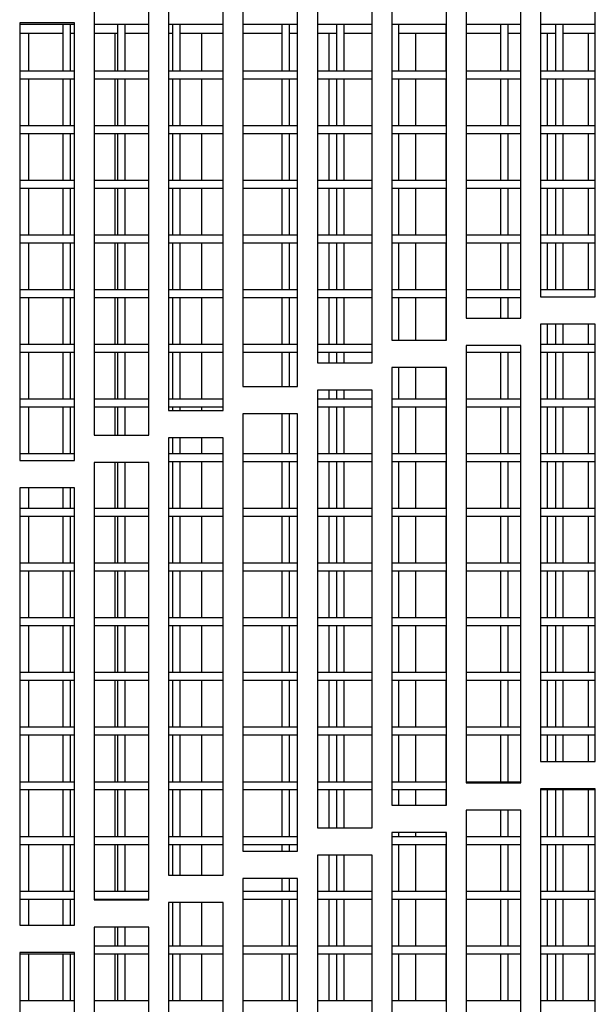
# Model space of a CAD drawing. Extents: x 10 to 130, y 5 to 85.
# Tile 12 of 51: x 12.89 to 15.52, y 30.14 to 34.64. Entities that reach past the tile are written whole.
import ezdxf

# ---------------------------------------------------------------- set-up
doc = ezdxf.new("R2010")
doc.units = 0
doc.layers.add('BODY', color=3, linetype='CONTINUOUS')

msp = doc.modelspace()

# ---------------------------------------------------------------- linework, layer by layer
at = {"layer": 'BODY', "linetype": 'CONTINUOUS'}
for p, q in [((15.2654, 35.3771), (15.2654, 33.3771)), ((15.5154, 33.3771), (15.5154, 35.3771)), ((14.9254, 35.279), (14.9254, 33.279)), ((15.1754, 33.279), (15.1754, 35.279)), ((14.5854, 35.178), (14.5854, 33.178)), ((14.8354, 33.178), (14.8354, 35.178)), ((14.2454, 35.074), (14.2454, 33.074)), ((14.4954, 33.074), (14.4954, 35.074)), ((13.9054, 34.9671), (13.9054, 32.9671)), ((14.1554, 32.9671), (14.1554, 34.9671)), ((13.5654, 34.8572), (13.5654, 32.8572)), ((13.8154, 32.8572), (13.8154, 34.8572)), ((13.2254, 34.7444), (13.2254, 32.7444)), ((13.4754, 32.7444), (13.4754, 34.7444)), ((12.8854, 34.6285), (12.8854, 32.6285)), ((13.1354, 34.6285), (12.8854, 34.6285)), ((12.8854, 34.6233), (13.1354, 34.6233)), ((13.0829, 34.6233), (13.0829, 34.4083)), ((13.1179, 34.4083), (13.1179, 34.6233)), ((13.1354, 32.6285), (13.1354, 34.6285)), ((13.2254, 34.6233), (13.4754, 34.6233)), ((13.3329, 34.6233), (13.3329, 34.4083)), ((13.3679, 34.4083), (13.3679, 34.6233)), ((13.5654, 34.6233), (13.8154, 34.6233)), ((13.5829, 34.6233), (13.5829, 34.4083)), ((13.6179, 34.4083), (13.6179, 34.6233)), ((13.9054, 34.6233), (14.1554, 34.6233)), ((14.0829, 34.6233), (14.0829, 34.4083)), ((14.1179, 34.4083), (14.1179, 34.6233)), ((14.2454, 34.6233), (14.4954, 34.6233)), ((14.3329, 34.6233), (14.3329, 34.4083)), ((14.3679, 34.4083), (14.3679, 34.6233)), ((14.5854, 34.6233), (14.8354, 34.6233)), ((14.6179, 34.4083), (14.6179, 34.6233)), ((14.8329, 34.6233), (14.8329, 34.4083)), ((14.9254, 34.6233), (15.1754, 34.6233)), ((15.0829, 34.6233), (15.0829, 34.4083)), ((15.1179, 34.4083), (15.1179, 34.6233)), ((15.2654, 34.6233), (15.5154, 34.6233)), ((15.3329, 34.6233), (15.3329, 34.4083)), ((15.3679, 34.4083), (15.3679, 34.6233)), ((13.0829, 34.5803), (12.8854, 34.5803)), ((12.9254, 34.5803), (12.9254, 34.4083)), ((13.1354, 34.5803), (13.1179, 34.5803)), ((13.3329, 34.5803), (13.2254, 34.5803)), ((13.3204, 34.5803), (13.3204, 34.4083)), ((13.4754, 34.5803), (13.3679, 34.5803)), ((13.5829, 34.5803), (13.5654, 34.5803)), ((13.8154, 34.5803), (13.6179, 34.5803)), ((13.7155, 34.5803), (13.7155, 34.4083)), ((14.0829, 34.5803), (13.9054, 34.5803)), ((14.1554, 34.5803), (14.1179, 34.5803)), ((14.3329, 34.5803), (14.2454, 34.5803)), ((14.298, 34.5803), (14.298, 34.4083)), ((14.4954, 34.5803), (14.3679, 34.5803)), ((14.8329, 34.5803), (14.6179, 34.5803)), ((14.6931, 34.5803), (14.6931, 34.4083)), ((15.0829, 34.5803), (14.9254, 34.5803)), ((15.1754, 34.5803), (15.1179, 34.5803)), ((15.3329, 34.5803), (15.2654, 34.5803)), ((15.2956, 34.5803), (15.2956, 34.4083)), ((15.5154, 34.5803), (15.3679, 34.5803)), ((15.4831, 34.5803), (15.4831, 34.4083)), ((13.1354, 34.4083), (12.8854, 34.4083)), ((13.4754, 34.4083), (13.2254, 34.4083)), ((13.8154, 34.4083), (13.5654, 34.4083)), ((14.1554, 34.4083), (13.9054, 34.4083)), ((14.4954, 34.4083), (14.2454, 34.4083)), ((14.8354, 34.4083), (14.5854, 34.4083)), ((15.1754, 34.4083), (14.9254, 34.4083)), ((15.5154, 34.4083), (15.2654, 34.4083)), ((12.8854, 34.3733), (13.1354, 34.3733)), ((12.9254, 34.3733), (12.9254, 34.1583)), ((13.0829, 34.3733), (13.0829, 34.1583)), ((13.1179, 34.1583), (13.1179, 34.3733)), ((13.2254, 34.3733), (13.4754, 34.3733)), ((13.3204, 34.3733), (13.3204, 34.1583)), ((13.3329, 34.3733), (13.3329, 34.1583)), ((13.3679, 34.1583), (13.3679, 34.3733)), ((13.5654, 34.3733), (13.8154, 34.3733)), ((13.5829, 34.3733), (13.5829, 34.1583)), ((13.6179, 34.1583), (13.6179, 34.3733)), ((13.7155, 34.3733), (13.7155, 34.1583)), ((13.9054, 34.3733), (14.1554, 34.3733)), ((14.0829, 34.3733), (14.0829, 34.1583)), ((14.1179, 34.1583), (14.1179, 34.3733)), ((14.2454, 34.3733), (14.4954, 34.3733)), ((14.298, 34.3733), (14.298, 34.1583)), ((14.3329, 34.3733), (14.3329, 34.1583)), ((14.3679, 34.1583), (14.3679, 34.3733)), ((14.5854, 34.3733), (14.8354, 34.3733)), ((14.6179, 34.1583), (14.6179, 34.3733)), ((14.6931, 34.3733), (14.6931, 34.1583)), ((14.8329, 34.3733), (14.8329, 34.1583)), ((14.9254, 34.3733), (15.1754, 34.3733)), ((15.0829, 34.3733), (15.0829, 34.1583)), ((15.1179, 34.1583), (15.1179, 34.3733)), ((15.2654, 34.3733), (15.5154, 34.3733)), ((15.2956, 34.3733), (15.2956, 34.1583)), ((15.3329, 34.3733), (15.3329, 34.1583)), ((15.3679, 34.1583), (15.3679, 34.3733)), ((15.4831, 34.3733), (15.4831, 34.1583)), ((13.1354, 34.1583), (12.8854, 34.1583)), ((12.8854, 34.1233), (13.1354, 34.1233)), ((12.9254, 34.1233), (12.9254, 33.9083)), ((13.0829, 34.1233), (13.0829, 33.9083)), ((13.1179, 33.9083), (13.1179, 34.1233)), ((13.4754, 34.1583), (13.2254, 34.1583)), ((13.2254, 34.1233), (13.4754, 34.1233)), ((13.3204, 34.1233), (13.3204, 33.9083)), ((13.3329, 34.1233), (13.3329, 33.9083)), ((13.3679, 33.9083), (13.3679, 34.1233)), ((13.8154, 34.1583), (13.5654, 34.1583)), ((13.5654, 34.1233), (13.8154, 34.1233)), ((13.5829, 34.1233), (13.5829, 33.9083)), ((13.6179, 33.9083), (13.6179, 34.1233)), ((13.7155, 34.1233), (13.7155, 33.9083)), ((14.1554, 34.1583), (13.9054, 34.1583)), ((13.9054, 34.1233), (14.1554, 34.1233)), ((14.0829, 34.1233), (14.0829, 33.9083)), ((14.1179, 33.9083), (14.1179, 34.1233)), ((14.4954, 34.1583), (14.2454, 34.1583)), ((14.2454, 34.1233), (14.4954, 34.1233)), ((14.298, 34.1233), (14.298, 33.9083)), ((14.3329, 34.1233), (14.3329, 33.9083)), ((14.3679, 33.9083), (14.3679, 34.1233)), ((14.8354, 34.1583), (14.5854, 34.1583)), ((14.5854, 34.1233), (14.8354, 34.1233)), ((14.6179, 33.9083), (14.6179, 34.1233)), ((14.6931, 34.1233), (14.6931, 33.9083)), ((14.8329, 34.1233), (14.8329, 33.9083)), ((15.1754, 34.1583), (14.9254, 34.1583)), ((14.9254, 34.1233), (15.1754, 34.1233)), ((15.0829, 34.1233), (15.0829, 33.9083)), ((15.1179, 33.9083), (15.1179, 34.1233)), ((15.5154, 34.1583), (15.2654, 34.1583)), ((15.2654, 34.1233), (15.5154, 34.1233)), ((15.2956, 34.1233), (15.2956, 33.9083)), ((15.3329, 34.1233), (15.3329, 33.9083)), ((15.3679, 33.9083), (15.3679, 34.1233)), ((15.4831, 34.1233), (15.4831, 33.9083)), ((13.1354, 33.9083), (12.8854, 33.9083)), ((13.4754, 33.9083), (13.2254, 33.9083)), ((13.8154, 33.9083), (13.5654, 33.9083)), ((14.1554, 33.9083), (13.9054, 33.9083)), ((14.4954, 33.9083), (14.2454, 33.9083)), ((14.8354, 33.9083), (14.5854, 33.9083)), ((15.1754, 33.9083), (14.9254, 33.9083)), ((15.5154, 33.9083), (15.2654, 33.9083)), ((12.8854, 33.8733), (13.1354, 33.8733)), ((12.9254, 33.8733), (12.9254, 33.6583)), ((13.0829, 33.8733), (13.0829, 33.6583)), ((13.1179, 33.6583), (13.1179, 33.8733)), ((13.2254, 33.8733), (13.4754, 33.8733)), ((13.3204, 33.8733), (13.3204, 33.6583)), ((13.3329, 33.8733), (13.3329, 33.6583)), ((13.3679, 33.6583), (13.3679, 33.8733)), ((13.5654, 33.8733), (13.8154, 33.8733)), ((13.5829, 33.8733), (13.5829, 33.6583)), ((13.6179, 33.6583), (13.6179, 33.8733)), ((13.7155, 33.8733), (13.7155, 33.6583)), ((13.9054, 33.8733), (14.1554, 33.8733)), ((14.0829, 33.8733), (14.0829, 33.6583)), ((14.1179, 33.6583), (14.1179, 33.8733)), ((14.2454, 33.8733), (14.4954, 33.8733)), ((14.298, 33.8733), (14.298, 33.6583)), ((14.3329, 33.8733), (14.3329, 33.6583)), ((14.3679, 33.6583), (14.3679, 33.8733)), ((14.5854, 33.8733), (14.8354, 33.8733)), ((14.6179, 33.6583), (14.6179, 33.8733)), ((14.6931, 33.8733), (14.6931, 33.6583)), ((14.8329, 33.8733), (14.8329, 33.6583)), ((14.9254, 33.8733), (15.1754, 33.8733)), ((15.0829, 33.8733), (15.0829, 33.6583)), ((15.1179, 33.6583), (15.1179, 33.8733)), ((15.2654, 33.8733), (15.5154, 33.8733)), ((15.2956, 33.8733), (15.2956, 33.6583)), ((15.3329, 33.8733), (15.3329, 33.6583)), ((15.3679, 33.6583), (15.3679, 33.8733)), ((15.4831, 33.8733), (15.4831, 33.6583)), ((13.1354, 33.6583), (12.8854, 33.6583)), ((13.4754, 33.6583), (13.2254, 33.6583)), ((13.8154, 33.6583), (13.5654, 33.6583)), ((14.1554, 33.6583), (13.9054, 33.6583)), ((14.4954, 33.6583), (14.2454, 33.6583)), ((14.8354, 33.6583), (14.5854, 33.6583)), ((15.1754, 33.6583), (14.9254, 33.6583)), ((15.5154, 33.6583), (15.2654, 33.6583)), ((12.8854, 33.6233), (13.1354, 33.6233)), ((12.9254, 33.6233), (12.9254, 33.4083)), ((13.0829, 33.6233), (13.0829, 33.4083)), ((13.1179, 33.4083), (13.1179, 33.6233)), ((13.2254, 33.6233), (13.4754, 33.6233)), ((13.3204, 33.6233), (13.3204, 33.4083)), ((13.3329, 33.6233), (13.3329, 33.4083)), ((13.3679, 33.4083), (13.3679, 33.6233)), ((13.5654, 33.6233), (13.8154, 33.6233)), ((13.5829, 33.6233), (13.5829, 33.4083)), ((13.6179, 33.4083), (13.6179, 33.6233)), ((13.7155, 33.6233), (13.7155, 33.4083)), ((13.9054, 33.6233), (14.1554, 33.6233)), ((14.0829, 33.6233), (14.0829, 33.4083)), ((14.1179, 33.4083), (14.1179, 33.6233)), ((14.2454, 33.6233), (14.4954, 33.6233)), ((14.298, 33.6233), (14.298, 33.4083)), ((14.3329, 33.6233), (14.3329, 33.4083)), ((14.3679, 33.4083), (14.3679, 33.6233)), ((14.5854, 33.6233), (14.8354, 33.6233)), ((14.6179, 33.4083), (14.6179, 33.6233)), ((14.6931, 33.6233), (14.6931, 33.4083)), ((14.8329, 33.6233), (14.8329, 33.4083)), ((14.9254, 33.6233), (15.1754, 33.6233)), ((15.0829, 33.6233), (15.0829, 33.4083)), ((15.1179, 33.4083), (15.1179, 33.6233)), ((15.2654, 33.6233), (15.5154, 33.6233)), ((15.2956, 33.6233), (15.2956, 33.4083)), ((15.3329, 33.6233), (15.3329, 33.4083)), ((15.3679, 33.4083), (15.3679, 33.6233)), ((15.4831, 33.6233), (15.4831, 33.4083)), ((13.1354, 33.4083), (12.8854, 33.4083)), ((13.4754, 33.4083), (13.2254, 33.4083)), ((13.8154, 33.4083), (13.5654, 33.4083)), ((14.1554, 33.4083), (13.9054, 33.4083)), ((14.4954, 33.4083), (14.2454, 33.4083)), ((14.8354, 33.4083), (14.5854, 33.4083)), ((15.1754, 33.4083), (14.9254, 33.4083)), ((15.5154, 33.4083), (15.2654, 33.4083)), ((12.8854, 33.3733), (13.1354, 33.3733)), ((12.9254, 33.3733), (12.9254, 33.1583)), ((13.0829, 33.3733), (13.0829, 33.1583)), ((13.1179, 33.1583), (13.1179, 33.3733)), ((13.2254, 33.3733), (13.4754, 33.3733)), ((13.3204, 33.3733), (13.3204, 33.1583)), ((13.3329, 33.3733), (13.3329, 33.1583)), ((13.3679, 33.1583), (13.3679, 33.3733)), ((13.5654, 33.3733), (13.8154, 33.3733)), ((13.5829, 33.3733), (13.5829, 33.1583)), ((13.6179, 33.1583), (13.6179, 33.3733)), ((13.7155, 33.3733), (13.7155, 33.1583)), ((13.9054, 33.3733), (14.1554, 33.3733)), ((14.0829, 33.3733), (14.0829, 33.1583)), ((14.1179, 33.1583), (14.1179, 33.3733)), ((14.2454, 33.3733), (14.4954, 33.3733)), ((14.298, 33.3733), (14.298, 33.1583)), ((14.3329, 33.3733), (14.3329, 33.1583)), ((14.3679, 33.1583), (14.3679, 33.3733)), ((14.5854, 33.3733), (14.8354, 33.3733)), ((14.6179, 33.178), (14.6179, 33.3733)), ((14.6931, 33.3733), (14.6931, 33.178)), ((14.8329, 33.3733), (14.8329, 33.178)), ((14.9254, 33.3733), (15.1754, 33.3733)), ((15.0829, 33.3733), (15.0829, 33.279)), ((15.1179, 33.279), (15.1179, 33.3733)), ((15.2654, 33.3771), (15.5154, 33.3771)), ((14.9254, 33.279), (15.1754, 33.279)), ((15.5154, 33.2521), (15.2654, 33.2521)), ((15.2654, 33.2521), (15.2654, 31.2521)), ((15.2956, 33.2521), (15.2956, 33.1583)), ((15.3329, 33.2521), (15.3329, 33.1583)), ((15.3679, 33.1583), (15.3679, 33.2521)), ((15.4831, 33.2521), (15.4831, 33.1583)), ((15.5154, 31.2521), (15.5154, 33.2521)), ((14.5854, 33.178), (14.8354, 33.178)), ((13.1354, 33.1583), (12.8854, 33.1583)), ((13.4754, 33.1583), (13.2254, 33.1583)), ((13.8154, 33.1583), (13.5654, 33.1583)), ((14.1554, 33.1583), (13.9054, 33.1583)), ((14.4954, 33.1583), (14.2454, 33.1583)), ((14.9254, 33.154), (14.9254, 31.154)), ((15.1754, 33.154), (14.9254, 33.154)), ((15.1754, 31.154), (15.1754, 33.154)), ((15.5154, 33.1583), (15.2654, 33.1583)), ((12.8854, 33.1233), (13.1354, 33.1233)), ((12.9254, 33.1233), (12.9254, 32.9083)), ((13.0829, 33.1233), (13.0829, 32.9083)), ((13.1179, 32.9083), (13.1179, 33.1233)), ((13.2254, 33.1233), (13.4754, 33.1233)), ((13.3204, 33.1233), (13.3204, 32.9083)), ((13.3329, 33.1233), (13.3329, 32.9083)), ((13.3679, 32.9083), (13.3679, 33.1233)), ((13.5654, 33.1233), (13.8154, 33.1233)), ((13.5829, 33.1233), (13.5829, 32.9083)), ((13.6179, 32.9083), (13.6179, 33.1233)), ((13.7155, 33.1233), (13.7155, 32.9083)), ((13.9054, 33.1233), (14.1554, 33.1233)), ((14.0829, 33.1233), (14.0829, 32.9671)), ((14.1179, 32.9671), (14.1179, 33.1233)), ((14.2454, 33.1233), (14.4954, 33.1233)), ((14.298, 33.1233), (14.298, 33.074)), ((14.3329, 33.1233), (14.3329, 33.074)), ((14.3679, 33.074), (14.3679, 33.1233)), ((14.9254, 33.1233), (15.1754, 33.1233)), ((15.0829, 33.1233), (15.0829, 32.9083)), ((15.1179, 32.9083), (15.1179, 33.1233)), ((15.2654, 33.1233), (15.5154, 33.1233)), ((15.2956, 33.1233), (15.2956, 32.9083)), ((15.3329, 33.1233), (15.3329, 32.9083)), ((15.3679, 32.9083), (15.3679, 33.1233)), ((15.4831, 33.1233), (15.4831, 32.9083)), ((14.2454, 33.074), (14.4954, 33.074)), ((14.5854, 33.053), (14.5854, 31.053)), ((14.8354, 33.053), (14.5854, 33.053)), ((14.6179, 32.9083), (14.6179, 33.053)), ((14.6931, 33.053), (14.6931, 32.9083)), ((14.8329, 33.053), (14.8329, 32.9083)), ((14.8354, 31.053), (14.8354, 33.053)), ((13.9054, 32.9671), (14.1554, 32.9671)), ((13.1354, 32.9083), (12.8854, 32.9083)), ((13.4754, 32.9083), (13.2254, 32.9083)), ((13.8154, 32.9083), (13.5654, 32.9083)), ((14.2454, 32.949), (14.2454, 30.949)), ((14.4954, 32.949), (14.2454, 32.949)), ((14.4954, 32.9083), (14.2454, 32.9083)), ((14.298, 32.949), (14.298, 32.9083)), ((14.3329, 32.949), (14.3329, 32.9083)), ((14.3679, 32.9083), (14.3679, 32.949)), ((14.4954, 30.949), (14.4954, 32.949)), ((14.8354, 32.9083), (14.5854, 32.9083)), ((15.1754, 32.9083), (14.9254, 32.9083)), ((15.5154, 32.9083), (15.2654, 32.9083)), ((12.8854, 32.8733), (13.1354, 32.8733)), ((12.9254, 32.8733), (12.9254, 32.6583)), ((13.0829, 32.8733), (13.0829, 32.6583)), ((13.1179, 32.6583), (13.1179, 32.8733)), ((13.2254, 32.8733), (13.4754, 32.8733)), ((13.3204, 32.8733), (13.3204, 32.7444)), ((13.3329, 32.8733), (13.3329, 32.7444)), ((13.3679, 32.7444), (13.3679, 32.8733)), ((13.5654, 32.8733), (13.8154, 32.8733)), ((13.5829, 32.8733), (13.5829, 32.8572)), ((13.6179, 32.8572), (13.6179, 32.8733)), ((13.7155, 32.8733), (13.7155, 32.8572)), ((14.2454, 32.8733), (14.4954, 32.8733)), ((14.298, 32.8733), (14.298, 32.6583)), ((14.3329, 32.8733), (14.3329, 32.6583)), ((14.3679, 32.6583), (14.3679, 32.8733)), ((14.5854, 32.8733), (14.8354, 32.8733)), ((14.6179, 32.6583), (14.6179, 32.8733)), ((14.6931, 32.8733), (14.6931, 32.6583)), ((14.8329, 32.8733), (14.8329, 32.6583)), ((14.9254, 32.8733), (15.1754, 32.8733)), ((15.0829, 32.8733), (15.0829, 32.6583)), ((15.1179, 32.6583), (15.1179, 32.8733)), ((15.2654, 32.8733), (15.5154, 32.8733)), ((15.2956, 32.8733), (15.2956, 32.6583)), ((15.3329, 32.8733), (15.3329, 32.6583)), ((15.3679, 32.6583), (15.3679, 32.8733)), ((15.4831, 32.8733), (15.4831, 32.6583)), ((13.5654, 32.8572), (13.8154, 32.8572)), ((13.9054, 32.8421), (13.9054, 30.8421)), ((14.1554, 32.8421), (13.9054, 32.8421)), ((14.0829, 32.8421), (14.0829, 32.6583)), ((14.1179, 32.6583), (14.1179, 32.8421)), ((14.1554, 30.8421), (14.1554, 32.8421)), ((13.2254, 32.7444), (13.4754, 32.7444)), ((13.5654, 32.7322), (13.5654, 30.7322)), ((13.8154, 32.7322), (13.5654, 32.7322)), ((13.5829, 32.7322), (13.5829, 32.6583)), ((13.6179, 32.6583), (13.6179, 32.7322)), ((13.7155, 32.7322), (13.7155, 32.6583)), ((13.8154, 30.7322), (13.8154, 32.7322)), ((13.1354, 32.6583), (12.8854, 32.6583)), ((13.8154, 32.6583), (13.5654, 32.6583)), ((14.1554, 32.6583), (13.9054, 32.6583)), ((14.4954, 32.6583), (14.2454, 32.6583)), ((14.8354, 32.6583), (14.5854, 32.6583)), ((15.1754, 32.6583), (14.9254, 32.6583)), ((15.5154, 32.6583), (15.2654, 32.6583)), ((12.8854, 32.6285), (13.1354, 32.6285)), ((13.2254, 32.6194), (13.2254, 30.6194)), ((13.4754, 32.6194), (13.2254, 32.6194)), ((13.3204, 32.6194), (13.3204, 32.4083)), ((13.3329, 32.6194), (13.3329, 32.4083)), ((13.3679, 32.4083), (13.3679, 32.6194)), ((13.4754, 30.6194), (13.4754, 32.6194)), ((13.5654, 32.6233), (13.8154, 32.6233)), ((13.5829, 32.6233), (13.5829, 32.4083)), ((13.6179, 32.4083), (13.6179, 32.6233)), ((13.7155, 32.6233), (13.7155, 32.4083)), ((13.9054, 32.6233), (14.1554, 32.6233)), ((14.0829, 32.6233), (14.0829, 32.4083)), ((14.1179, 32.4083), (14.1179, 32.6233)), ((14.2454, 32.6233), (14.4954, 32.6233)), ((14.298, 32.6233), (14.298, 32.4083)), ((14.3329, 32.6233), (14.3329, 32.4083)), ((14.3679, 32.4083), (14.3679, 32.6233)), ((14.5854, 32.6233), (14.8354, 32.6233)), ((14.6179, 32.4083), (14.6179, 32.6233)), ((14.6931, 32.6233), (14.6931, 32.4083)), ((14.8329, 32.6233), (14.8329, 32.4083)), ((14.9254, 32.6233), (15.1754, 32.6233)), ((15.0829, 32.6233), (15.0829, 32.4083)), ((15.1179, 32.4083), (15.1179, 32.6233)), ((15.2654, 32.6233), (15.5154, 32.6233)), ((15.2956, 32.6233), (15.2956, 32.4083)), ((15.3329, 32.6233), (15.3329, 32.4083)), ((15.3679, 32.4083), (15.3679, 32.6233)), ((15.4831, 32.6233), (15.4831, 32.4083)), ((12.8854, 32.5035), (12.8854, 30.5035)), ((13.1354, 32.5035), (12.8854, 32.5035)), ((12.9254, 32.5035), (12.9254, 32.4083)), ((13.0829, 32.5035), (13.0829, 32.4083)), ((13.1179, 32.4083), (13.1179, 32.5035)), ((13.1354, 30.5035), (13.1354, 32.5035)), ((13.1354, 32.4083), (12.8854, 32.4083)), ((12.8854, 32.3733), (13.1354, 32.3733)), ((12.9254, 32.3733), (12.9254, 32.1583)), ((13.0829, 32.3733), (13.0829, 32.1583)), ((13.1179, 32.1583), (13.1179, 32.3733)), ((13.4754, 32.4083), (13.2254, 32.4083)), ((13.2254, 32.3733), (13.4754, 32.3733)), ((13.3204, 32.3733), (13.3204, 32.1583)), ((13.3329, 32.3733), (13.3329, 32.1583)), ((13.3679, 32.1583), (13.3679, 32.3733)), ((13.8154, 32.4083), (13.5654, 32.4083)), ((13.5654, 32.3733), (13.8154, 32.3733)), ((13.5829, 32.3733), (13.5829, 32.1583)), ((13.6179, 32.1583), (13.6179, 32.3733)), ((13.7155, 32.3733), (13.7155, 32.1583)), ((14.1554, 32.4083), (13.9054, 32.4083)), ((13.9054, 32.3733), (14.1554, 32.3733)), ((14.0829, 32.3733), (14.0829, 32.1583)), ((14.1179, 32.1583), (14.1179, 32.3733)), ((14.4954, 32.4083), (14.2454, 32.4083)), ((14.2454, 32.3733), (14.4954, 32.3733)), ((14.298, 32.3733), (14.298, 32.1583)), ((14.3329, 32.3733), (14.3329, 32.1583)), ((14.3679, 32.1583), (14.3679, 32.3733)), ((14.8354, 32.4083), (14.5854, 32.4083)), ((14.5854, 32.3733), (14.8354, 32.3733)), ((14.6179, 32.1583), (14.6179, 32.3733)), ((14.6931, 32.3733), (14.6931, 32.1583)), ((14.8329, 32.3733), (14.8329, 32.1583)), ((15.1754, 32.4083), (14.9254, 32.4083)), ((14.9254, 32.3733), (15.1754, 32.3733)), ((15.0829, 32.3733), (15.0829, 32.1583)), ((15.1179, 32.1583), (15.1179, 32.3733)), ((15.5154, 32.4083), (15.2654, 32.4083)), ((15.2654, 32.3733), (15.5154, 32.3733)), ((15.2956, 32.3733), (15.2956, 32.1583)), ((15.3329, 32.3733), (15.3329, 32.1583)), ((15.3679, 32.1583), (15.3679, 32.3733)), ((15.4831, 32.3733), (15.4831, 32.1583)), ((13.1354, 32.1583), (12.8854, 32.1583)), ((13.4754, 32.1583), (13.2254, 32.1583)), ((13.8154, 32.1583), (13.5654, 32.1583)), ((14.1554, 32.1583), (13.9054, 32.1583)), ((14.4954, 32.1583), (14.2454, 32.1583)), ((14.8354, 32.1583), (14.5854, 32.1583)), ((15.1754, 32.1583), (14.9254, 32.1583)), ((15.5154, 32.1583), (15.2654, 32.1583)), ((12.8854, 32.1233), (13.1354, 32.1233)), ((12.9254, 32.1233), (12.9254, 31.9083)), ((13.0829, 32.1233), (13.0829, 31.9083)), ((13.1179, 31.9083), (13.1179, 32.1233)), ((13.2254, 32.1233), (13.4754, 32.1233)), ((13.3204, 32.1233), (13.3204, 31.9083)), ((13.3329, 32.1233), (13.3329, 31.9083)), ((13.3679, 31.9083), (13.3679, 32.1233)), ((13.5654, 32.1233), (13.8154, 32.1233)), ((13.5829, 32.1233), (13.5829, 31.9083)), ((13.6179, 31.9083), (13.6179, 32.1233)), ((13.7155, 32.1233), (13.7155, 31.9083)), ((13.9054, 32.1233), (14.1554, 32.1233)), ((14.0829, 32.1233), (14.0829, 31.9083)), ((14.1179, 31.9083), (14.1179, 32.1233)), ((14.2454, 32.1233), (14.4954, 32.1233)), ((14.298, 32.1233), (14.298, 31.9083)), ((14.3329, 32.1233), (14.3329, 31.9083)), ((14.3679, 31.9083), (14.3679, 32.1233)), ((14.5854, 32.1233), (14.8354, 32.1233)), ((14.6179, 31.9083), (14.6179, 32.1233)), ((14.6931, 32.1233), (14.6931, 31.9083)), ((14.8329, 32.1233), (14.8329, 31.9083)), ((14.9254, 32.1233), (15.1754, 32.1233)), ((15.0829, 32.1233), (15.0829, 31.9083)), ((15.1179, 31.9083), (15.1179, 32.1233)), ((15.2654, 32.1233), (15.5154, 32.1233)), ((15.2956, 32.1233), (15.2956, 31.9083)), ((15.3329, 32.1233), (15.3329, 31.9083)), ((15.3679, 31.9083), (15.3679, 32.1233)), ((15.4831, 32.1233), (15.4831, 31.9083)), ((13.1354, 31.9083), (12.8854, 31.9083)), ((12.8854, 31.8733), (13.1354, 31.8733)), ((12.9254, 31.8733), (12.9254, 31.6583)), ((13.0829, 31.8733), (13.0829, 31.6583)), ((13.1179, 31.6583), (13.1179, 31.8733)), ((13.4754, 31.9083), (13.2254, 31.9083)), ((13.2254, 31.8733), (13.4754, 31.8733)), ((13.3204, 31.8733), (13.3204, 31.6583)), ((13.3329, 31.8733), (13.3329, 31.6583)), ((13.3679, 31.6583), (13.3679, 31.8733)), ((13.8154, 31.9083), (13.5654, 31.9083)), ((13.5654, 31.8733), (13.8154, 31.8733)), ((13.5829, 31.8733), (13.5829, 31.6583)), ((13.6179, 31.6583), (13.6179, 31.8733)), ((13.7155, 31.8733), (13.7155, 31.6583)), ((14.1554, 31.9083), (13.9054, 31.9083)), ((13.9054, 31.8733), (14.1554, 31.8733)), ((14.0829, 31.8733), (14.0829, 31.6583)), ((14.1179, 31.6583), (14.1179, 31.8733)), ((14.4954, 31.9083), (14.2454, 31.9083)), ((14.2454, 31.8733), (14.4954, 31.8733)), ((14.298, 31.8733), (14.298, 31.6583)), ((14.3329, 31.8733), (14.3329, 31.6583)), ((14.3679, 31.6583), (14.3679, 31.8733)), ((14.8354, 31.9083), (14.5854, 31.9083)), ((14.5854, 31.8733), (14.8354, 31.8733)), ((14.6179, 31.6583), (14.6179, 31.8733)), ((14.6931, 31.8733), (14.6931, 31.6583)), ((14.8329, 31.8733), (14.8329, 31.6583)), ((15.1754, 31.9083), (14.9254, 31.9083)), ((14.9254, 31.8733), (15.1754, 31.8733)), ((15.0829, 31.8733), (15.0829, 31.6583)), ((15.1179, 31.6583), (15.1179, 31.8733)), ((15.5154, 31.9083), (15.2654, 31.9083)), ((15.2654, 31.8733), (15.5154, 31.8733)), ((15.2956, 31.8733), (15.2956, 31.6583)), ((15.3329, 31.8733), (15.3329, 31.6583)), ((15.3679, 31.6583), (15.3679, 31.8733)), ((15.4831, 31.8733), (15.4831, 31.6583)), ((13.1354, 31.6583), (12.8854, 31.6583)), ((13.4754, 31.6583), (13.2254, 31.6583)), ((13.8154, 31.6583), (13.5654, 31.6583)), ((14.1554, 31.6583), (13.9054, 31.6583)), ((14.4954, 31.6583), (14.2454, 31.6583)), ((14.8354, 31.6583), (14.5854, 31.6583)), ((15.1754, 31.6583), (14.9254, 31.6583)), ((15.5154, 31.6583), (15.2654, 31.6583)), ((12.8854, 31.6233), (13.1354, 31.6233)), ((12.9254, 31.6233), (12.9254, 31.4083)), ((13.0829, 31.6233), (13.0829, 31.4083)), ((13.1179, 31.4083), (13.1179, 31.6233)), ((13.2254, 31.6233), (13.4754, 31.6233)), ((13.3204, 31.6233), (13.3204, 31.4083)), ((13.3329, 31.6233), (13.3329, 31.4083)), ((13.3679, 31.4083), (13.3679, 31.6233)), ((13.5654, 31.6233), (13.8154, 31.6233)), ((13.5829, 31.6233), (13.5829, 31.4083)), ((13.6179, 31.4083), (13.6179, 31.6233)), ((13.7155, 31.6233), (13.7155, 31.4083)), ((13.9054, 31.6233), (14.1554, 31.6233)), ((14.0829, 31.6233), (14.0829, 31.4083)), ((14.1179, 31.4083), (14.1179, 31.6233)), ((14.2454, 31.6233), (14.4954, 31.6233)), ((14.298, 31.6233), (14.298, 31.4083)), ((14.3329, 31.6233), (14.3329, 31.4083)), ((14.3679, 31.4083), (14.3679, 31.6233)), ((14.5854, 31.6233), (14.8354, 31.6233)), ((14.6179, 31.4083), (14.6179, 31.6233)), ((14.6931, 31.6233), (14.6931, 31.4083)), ((14.8329, 31.6233), (14.8329, 31.4083)), ((14.9254, 31.6233), (15.1754, 31.6233)), ((15.0829, 31.6233), (15.0829, 31.4083)), ((15.1179, 31.4083), (15.1179, 31.6233)), ((15.2654, 31.6233), (15.5154, 31.6233)), ((15.2956, 31.6233), (15.2956, 31.4083)), ((15.3329, 31.6233), (15.3329, 31.4083)), ((15.3679, 31.4083), (15.3679, 31.6233)), ((15.4831, 31.6233), (15.4831, 31.4083)), ((13.1354, 31.4083), (12.8854, 31.4083)), ((13.4754, 31.4083), (13.2254, 31.4083)), ((13.8154, 31.4083), (13.5654, 31.4083)), ((14.1554, 31.4083), (13.9054, 31.4083)), ((14.4954, 31.4083), (14.2454, 31.4083)), ((14.8354, 31.4083), (14.5854, 31.4083)), ((15.1754, 31.4083), (14.9254, 31.4083)), ((15.5154, 31.4083), (15.2654, 31.4083)), ((12.8854, 31.3733), (13.1354, 31.3733)), ((12.9254, 31.3733), (12.9254, 31.1583)), ((13.0829, 31.3733), (13.0829, 31.1583)), ((13.1179, 31.1583), (13.1179, 31.3733)), ((13.2254, 31.3733), (13.4754, 31.3733)), ((13.3204, 31.3733), (13.3204, 31.1583)), ((13.3329, 31.3733), (13.3329, 31.1583)), ((13.3679, 31.1583), (13.3679, 31.3733)), ((13.5654, 31.3733), (13.8154, 31.3733)), ((13.5829, 31.3733), (13.5829, 31.1583)), ((13.6179, 31.1583), (13.6179, 31.3733)), ((13.7155, 31.3733), (13.7155, 31.1583)), ((13.9054, 31.3733), (14.1554, 31.3733)), ((14.0829, 31.3733), (14.0829, 31.1583)), ((14.1179, 31.1583), (14.1179, 31.3733)), ((14.2454, 31.3733), (14.4954, 31.3733)), ((14.298, 31.3733), (14.298, 31.1583)), ((14.3329, 31.3733), (14.3329, 31.1583)), ((14.3679, 31.1583), (14.3679, 31.3733)), ((14.5854, 31.3733), (14.8354, 31.3733)), ((14.6179, 31.1583), (14.6179, 31.3733)), ((14.6931, 31.3733), (14.6931, 31.1583)), ((14.8329, 31.3733), (14.8329, 31.1583)), ((14.9254, 31.3733), (15.1754, 31.3733)), ((15.0829, 31.3733), (15.0829, 31.1583)), ((15.1179, 31.1583), (15.1179, 31.3733)), ((15.2654, 31.3733), (15.5154, 31.3733)), ((15.2956, 31.3733), (15.2956, 31.2521)), ((15.3329, 31.3733), (15.3329, 31.2521)), ((15.3679, 31.2521), (15.3679, 31.3733)), ((15.4831, 31.3733), (15.4831, 31.2521)), ((15.2654, 31.2521), (15.5154, 31.2521)), ((13.1354, 31.1583), (12.8854, 31.1583)), ((13.4754, 31.1583), (13.2254, 31.1583)), ((13.8154, 31.1583), (13.5654, 31.1583)), ((14.1554, 31.1583), (13.9054, 31.1583)), ((14.4954, 31.1583), (14.2454, 31.1583)), ((14.8354, 31.1583), (14.5854, 31.1583)), ((15.1754, 31.1583), (14.9254, 31.1583)), ((14.9254, 31.154), (15.1754, 31.154)), ((12.8854, 31.1233), (13.1354, 31.1233)), ((12.9254, 31.1233), (12.9254, 30.9083)), ((13.0829, 31.1233), (13.0829, 30.9083)), ((13.1179, 30.9083), (13.1179, 31.1233)), ((13.2254, 31.1233), (13.4754, 31.1233)), ((13.3204, 31.1233), (13.3204, 30.9083)), ((13.3329, 31.1233), (13.3329, 30.9083)), ((13.3679, 30.9083), (13.3679, 31.1233)), ((13.5654, 31.1233), (13.8154, 31.1233)), ((13.5829, 31.1233), (13.5829, 30.9083)), ((13.6179, 30.9083), (13.6179, 31.1233)), ((13.7155, 31.1233), (13.7155, 30.9083)), ((13.9054, 31.1233), (14.1554, 31.1233)), ((14.0829, 31.1233), (14.0829, 30.9083)), ((14.1179, 30.9083), (14.1179, 31.1233)), ((14.2454, 31.1233), (14.4954, 31.1233)), ((14.298, 31.1233), (14.298, 30.949)), ((14.3329, 31.1233), (14.3329, 30.949)), ((14.3679, 30.949), (14.3679, 31.1233)), ((14.5854, 31.1233), (14.8354, 31.1233)), ((14.6179, 31.053), (14.6179, 31.1233)), ((14.6931, 31.1233), (14.6931, 31.053)), ((14.8329, 31.1233), (14.8329, 31.053)), ((15.5154, 31.1271), (15.2654, 31.1271)), ((15.2654, 31.1271), (15.2654, 29.1271)), ((15.2654, 31.1233), (15.5154, 31.1233)), ((15.2956, 31.1233), (15.2956, 30.9083)), ((15.3329, 31.1233), (15.3329, 30.9083)), ((15.3679, 30.9083), (15.3679, 31.1233)), ((15.4831, 31.1233), (15.4831, 30.9083)), ((15.5154, 29.1271), (15.5154, 31.1271)), ((14.5854, 31.053), (14.8354, 31.053)), ((15.1754, 31.029), (14.9254, 31.029)), ((14.9254, 31.029), (14.9254, 29.029)), ((15.0829, 31.029), (15.0829, 30.9083)), ((15.1179, 30.9083), (15.1179, 31.029)), ((15.1754, 29.029), (15.1754, 31.029)), ((14.2454, 30.949), (14.4954, 30.949)), ((14.5854, 30.928), (14.5854, 28.928)), ((14.8354, 30.928), (14.5854, 30.928)), ((14.6179, 30.9083), (14.6179, 30.928)), ((14.6931, 30.928), (14.6931, 30.9083)), ((14.8329, 30.928), (14.8329, 30.9083)), ((14.8354, 28.928), (14.8354, 30.928)), ((13.1354, 30.9083), (12.8854, 30.9083)), ((13.4754, 30.9083), (13.2254, 30.9083)), ((13.8154, 30.9083), (13.5654, 30.9083)), ((14.1554, 30.9083), (13.9054, 30.9083)), ((14.8354, 30.9083), (14.5854, 30.9083)), ((15.1754, 30.9083), (14.9254, 30.9083)), ((15.5154, 30.9083), (15.2654, 30.9083)), ((12.8854, 30.8733), (13.1354, 30.8733)), ((12.9254, 30.8733), (12.9254, 30.6583)), ((13.0829, 30.8733), (13.0829, 30.6583)), ((13.1179, 30.6583), (13.1179, 30.8733)), ((13.2254, 30.8733), (13.4754, 30.8733)), ((13.3204, 30.8733), (13.3204, 30.6583)), ((13.3329, 30.8733), (13.3329, 30.6583)), ((13.3679, 30.6583), (13.3679, 30.8733)), ((13.5654, 30.8733), (13.8154, 30.8733)), ((13.5829, 30.8733), (13.5829, 30.7322)), ((13.6179, 30.7322), (13.6179, 30.8733)), ((13.7155, 30.8733), (13.7155, 30.7322)), ((13.9054, 30.8733), (14.1554, 30.8733)), ((13.9054, 30.8421), (14.1554, 30.8421)), ((14.0829, 30.8733), (14.0829, 30.8421)), ((14.1179, 30.8421), (14.1179, 30.8733)), ((14.5854, 30.8733), (14.8354, 30.8733)), ((14.6179, 30.6583), (14.6179, 30.8733)), ((14.6931, 30.8733), (14.6931, 30.6583)), ((14.8329, 30.8733), (14.8329, 30.6583)), ((14.9254, 30.8733), (15.1754, 30.8733)), ((15.0829, 30.8733), (15.0829, 30.6583)), ((15.1179, 30.6583), (15.1179, 30.8733)), ((15.2654, 30.8733), (15.5154, 30.8733)), ((15.2956, 30.8733), (15.2956, 30.6583)), ((15.3329, 30.8733), (15.3329, 30.6583)), ((15.3679, 30.6583), (15.3679, 30.8733)), ((15.4831, 30.8733), (15.4831, 30.6583)), ((14.4954, 30.824), (14.2454, 30.824)), ((14.2454, 30.824), (14.2454, 28.824)), ((14.298, 30.824), (14.298, 30.6583)), ((14.3329, 30.824), (14.3329, 30.6583)), ((14.3679, 30.6583), (14.3679, 30.824)), ((14.4954, 28.824), (14.4954, 30.824)), ((13.5654, 30.7322), (13.8154, 30.7322)), ((14.1554, 30.7171), (13.9054, 30.7171)), ((13.9054, 30.7171), (13.9054, 28.7171)), ((14.0829, 30.7171), (14.0829, 30.6583)), ((14.1179, 30.6583), (14.1179, 30.7171)), ((14.1554, 28.7171), (14.1554, 30.7171)), ((13.1354, 30.6583), (12.8854, 30.6583)), ((13.4754, 30.6583), (13.2254, 30.6583)), ((14.1554, 30.6583), (13.9054, 30.6583)), ((14.4954, 30.6583), (14.2454, 30.6583)), ((14.8354, 30.6583), (14.5854, 30.6583)), ((15.1754, 30.6583), (14.9254, 30.6583)), ((15.5154, 30.6583), (15.2654, 30.6583)), ((12.8854, 30.6233), (13.1354, 30.6233)), ((12.9254, 30.6233), (12.9254, 30.5035)), ((13.0829, 30.6233), (13.0829, 30.5035)), ((13.1179, 30.5035), (13.1179, 30.6233)), ((13.2254, 30.6233), (13.4754, 30.6233)), ((13.2254, 30.6194), (13.4754, 30.6194)), ((13.3204, 30.6233), (13.3204, 30.6194)), ((13.3329, 30.6233), (13.3329, 30.6194)), ((13.3679, 30.6194), (13.3679, 30.6233)), ((13.9054, 30.6233), (14.1554, 30.6233)), ((14.0829, 30.6233), (14.0829, 30.4083)), ((14.1179, 30.4083), (14.1179, 30.6233)), ((14.2454, 30.6233), (14.4954, 30.6233)), ((14.298, 30.6233), (14.298, 30.4083)), ((14.3329, 30.6233), (14.3329, 30.4083)), ((14.3679, 30.4083), (14.3679, 30.6233)), ((14.5854, 30.6233), (14.8354, 30.6233)), ((14.6179, 30.4083), (14.6179, 30.6233)), ((14.6931, 30.6233), (14.6931, 30.4083)), ((14.8329, 30.6233), (14.8329, 30.4083)), ((14.9254, 30.6233), (15.1754, 30.6233)), ((15.0829, 30.6233), (15.0829, 30.4083)), ((15.1179, 30.4083), (15.1179, 30.6233)), ((15.2654, 30.6233), (15.5154, 30.6233)), ((15.2956, 30.6233), (15.2956, 30.4083)), ((15.3329, 30.6233), (15.3329, 30.4083)), ((15.3679, 30.4083), (15.3679, 30.6233)), ((15.4831, 30.6233), (15.4831, 30.4083)), ((13.8154, 30.6072), (13.5654, 30.6072)), ((13.5654, 30.6072), (13.5654, 28.6072)), ((13.5829, 30.6072), (13.5829, 30.4083)), ((13.6179, 30.4083), (13.6179, 30.6072)), ((13.7155, 30.6072), (13.7155, 30.4083)), ((13.8154, 28.6072), (13.8154, 30.6072)), ((12.8854, 30.5035), (13.1354, 30.5035)), ((13.4754, 30.4944), (13.2254, 30.4944)), ((13.2254, 30.4944), (13.2254, 28.4944)), ((13.3204, 30.4944), (13.3204, 30.4083)), ((13.3329, 30.4944), (13.3329, 30.4083)), ((13.3679, 30.4083), (13.3679, 30.4944)), ((13.4754, 28.4944), (13.4754, 30.4944)), ((13.4754, 30.4083), (13.2254, 30.4083)), ((13.8154, 30.4083), (13.5654, 30.4083)), ((14.1554, 30.4083), (13.9054, 30.4083)), ((14.4954, 30.4083), (14.2454, 30.4083)), ((14.8354, 30.4083), (14.5854, 30.4083)), ((15.1754, 30.4083), (14.9254, 30.4083)), ((15.5154, 30.4083), (15.2654, 30.4083)), ((13.1354, 30.3785), (12.8854, 30.3785)), ((12.8854, 30.3785), (12.8854, 28.3785)), ((12.8854, 30.3733), (13.1354, 30.3733)), ((12.9254, 30.3733), (12.9254, 30.1583)), ((13.0829, 30.3733), (13.0829, 30.1583)), ((13.1179, 30.1583), (13.1179, 30.3733)), ((13.1354, 28.3785), (13.1354, 30.3785)), ((13.2254, 30.3733), (13.4754, 30.3733)), ((13.3204, 30.3733), (13.3204, 30.1583)), ((13.3329, 30.3733), (13.3329, 30.1583)), ((13.3679, 30.1583), (13.3679, 30.3733)), ((13.5654, 30.3733), (13.8154, 30.3733)), ((13.5829, 30.3733), (13.5829, 30.1583)), ((13.6179, 30.1583), (13.6179, 30.3733)), ((13.7155, 30.3733), (13.7155, 30.1583)), ((13.9054, 30.3733), (14.1554, 30.3733)), ((14.0829, 30.3733), (14.0829, 30.1583)), ((14.1179, 30.1583), (14.1179, 30.3733)), ((14.2454, 30.3733), (14.4954, 30.3733)), ((14.298, 30.3733), (14.298, 30.1583)), ((14.3329, 30.3733), (14.3329, 30.1583)), ((14.3679, 30.1583), (14.3679, 30.3733)), ((14.5854, 30.3733), (14.8354, 30.3733)), ((14.6179, 30.1583), (14.6179, 30.3733)), ((14.6931, 30.3733), (14.6931, 30.1583)), ((14.8329, 30.3733), (14.8329, 30.1583)), ((14.9254, 30.3733), (15.1754, 30.3733)), ((15.0829, 30.3733), (15.0829, 30.1583)), ((15.1179, 30.1583), (15.1179, 30.3733)), ((15.2654, 30.3733), (15.5154, 30.3733)), ((15.2956, 30.3733), (15.2956, 30.1583)), ((15.3329, 30.3733), (15.3329, 30.1583)), ((15.3679, 30.1583), (15.3679, 30.3733)), ((15.4831, 30.3733), (15.4831, 30.1583)), ((13.1354, 30.1583), (12.8854, 30.1583)), ((13.4754, 30.1583), (13.2254, 30.1583)), ((13.8154, 30.1583), (13.5654, 30.1583)), ((14.1554, 30.1583), (13.9054, 30.1583)), ((14.4954, 30.1583), (14.2454, 30.1583)), ((14.8354, 30.1583), (14.5854, 30.1583)), ((15.1754, 30.1583), (14.9254, 30.1583)), ((15.5154, 30.1583), (15.2654, 30.1583))]:
    msp.add_line(p, q, dxfattribs=at)

doc.saveas('drawing.dxf')
